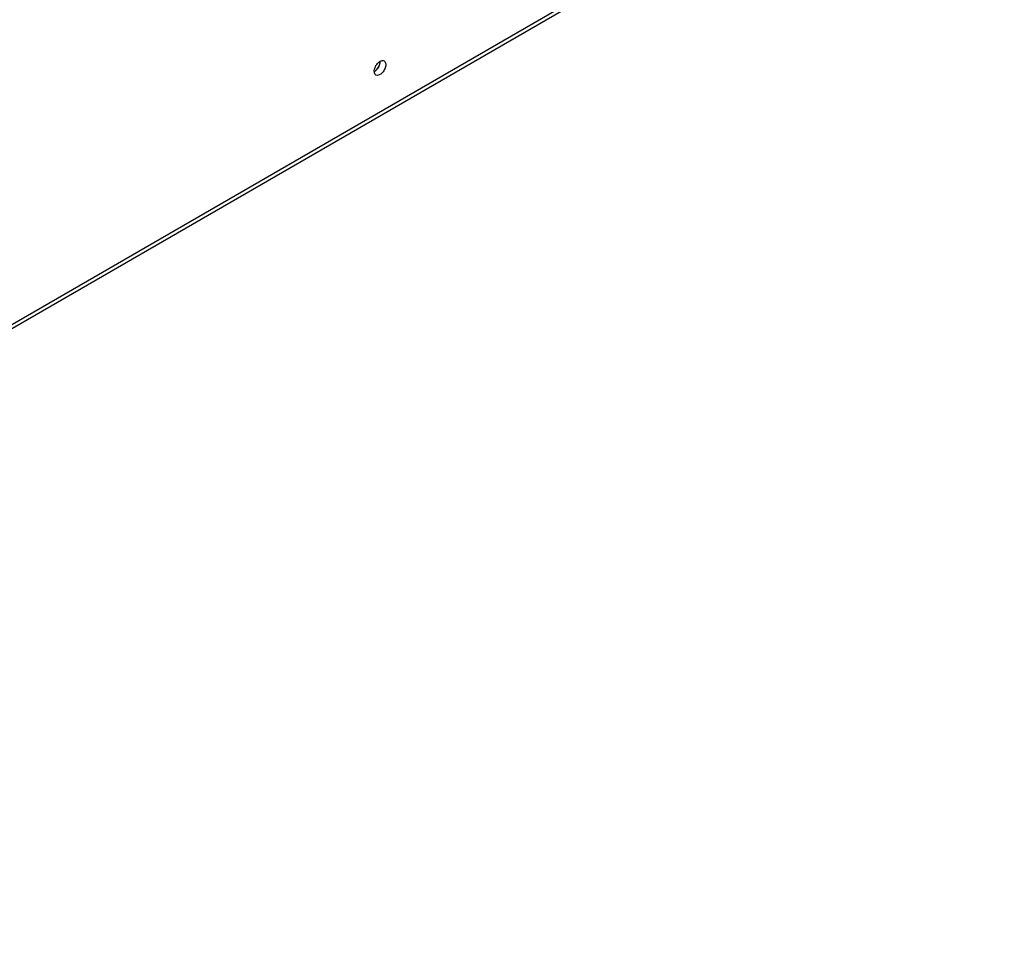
# Model space of a CAD drawing. Header units: millimetres. Extents: x 104 to 805, y 312 to 958.
# Tile 9 of 11: x 555 to 804, y 312 to 547. Entities that reach past the tile are written whole.
import ezdxf

# ---------------------------------------------------------------- set-up
doc = ezdxf.new("R2010")
doc.units = ezdxf.units.MM
doc.header["$LTSCALE"] = 82.53493
doc.layers.get('0').update_dxf_attribs({"linetype": 'CONTINUOUS'})

msp = doc.modelspace()

# ---------------------------------------------------------------- linework, layer by layer
at = {"color": 7, "linetype": 'Continuous'}
for p, q in [((281.35, 312.91), (803.9, 614.61)), ((280.72, 311.54), (802.57, 612.83))]:
    msp.add_line(p, q, dxfattribs=at)
msp.add_arc((642.93, 536.51), 3.35, 333.6395, 341.1323, dxfattribs=at)
for points, knots in [([(644.91, 534.58), (645.05, 535), (645.36, 535.53), (645.78, 535.94), (645.88, 536.03)], [0, 0, 0, 0, 0.759178, 1, 1, 1, 1]), ([(645.11, 533.96), (645.22, 534.05), (645.64, 534.46), (645.95, 534.99), (646.1, 535.42)], [0, 0, 0, 0, 0.240431, 1, 1, 1, 1]), ([(645.93, 535.02), (645.78, 534.71), (645.52, 534.34), (645.2, 534.03), (645.12, 533.96)], [0, 0, 0, 0, 0.760977, 1, 1, 1, 1]), ([(647.66, 535.43), (647.66, 535.06), (647.44, 534.29), (646.8, 533.22), (645.67, 532.54), (645.19, 532.82)], [0, 0, 0, 0, 0.27774, 0.577407, 1, 1, 1, 1]), ([(645.88, 536.03), (645.93, 536.08), (646.13, 536.23), (646.35, 536.35), (646.53, 536.41)], [0, 0, 0, 0, 0.270863, 1, 1, 1, 1]), ([(646.1, 535.42), (646.12, 535.49), (646.2, 535.76), (646.25, 536.04), (646.25, 536.25)], [0, 0, 0, 0, 0.265832, 1, 1, 1, 1]), ([(646.53, 536.41), (646.59, 536.43), (646.82, 536.49), (647.09, 536.45), (647.24, 536.37)], [0, 0, 0, 0, 0.279151, 1, 1, 1, 1]), ([(647.24, 536.37), (647.3, 536.33), (647.58, 536.1), (647.66, 535.7), (647.66, 535.43)], [0, 0, 0, 0, 0.220838, 1, 1, 1, 1]), ([(644.76, 533.75), (644.76, 533.82), (644.78, 534.1), (644.84, 534.37), (644.91, 534.58)], [0, 0, 0, 0, 0.232845, 1, 1, 1, 1]), ([(645.19, 532.82), (645.12, 532.86), (644.84, 533.09), (644.76, 533.48), (644.76, 533.75)], [0, 0, 0, 0, 0.220838, 1, 1, 1, 1])]:
    msp.add_open_spline(points, degree=3, knots=knots, dxfattribs=at)
for points in [[(645.12, 533.96), (645.01, 533.87), (644.89, 533.78), (644.76, 533.71)], [(644.76, 533.71), (644.89, 533.78), (645, 533.87), (645.11, 533.96)]]:
    msp.add_open_spline(points, degree=3, dxfattribs=at)

doc.saveas('drawing.dxf')
